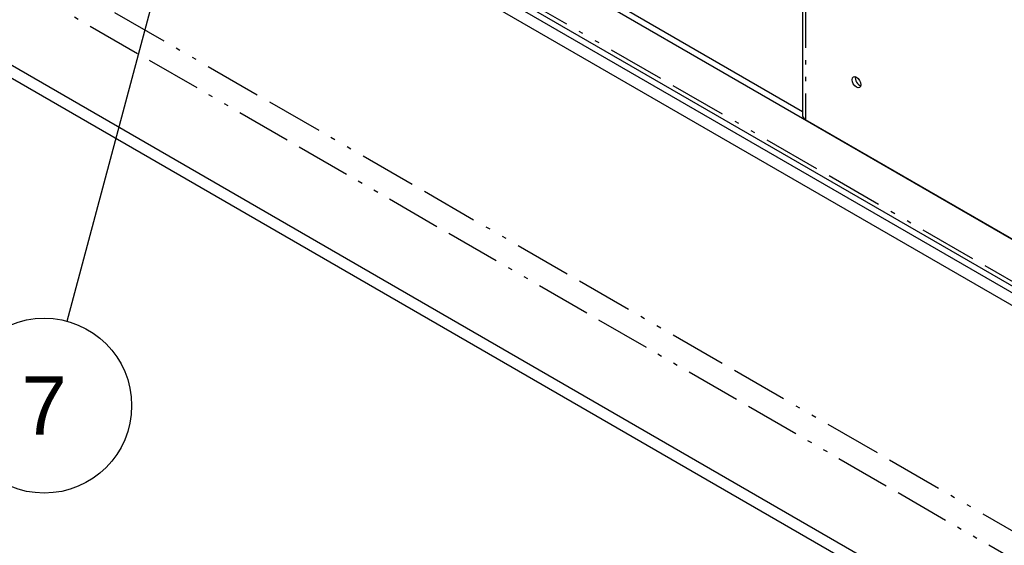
# Paper-space layout 'SHEET_1' of a CAD drawing. Header units: inches. Extents: x 3 to 360, y 8 to 227.
# Tile 25 of 98: x 50 to 73, y 83 to 95. Entities that reach past the tile are written whole.
import ezdxf

# ---------------------------------------------------------------- set-up
doc = ezdxf.new("R2010")
doc.units = ezdxf.units.IN
doc.header["$LTSCALE"] = 10.666667
doc.header["$MEASUREMENT"] = 0
doc.linetypes.add('DOUBLE_DASH_DOUBLE_DOT', pattern=[0.74, 0.24, -0.06, 0.24, -0.06, 0.01, -0.06, 0.01, -0.06])
doc.layers.get('0').update_dxf_attribs({"lineweight": 25})
doc.layers.add('DIMEN', color=7, linetype='Continuous', lineweight=25)
doc.layers.add('PHANTOM', color=7, linetype='DOUBLE_DASH_DOUBLE_DOT', lineweight=25)
doc.styles.add('Current-ANSI', font='arial.ttf')

# ---------------------------------------------------------------- blocks, each defined once
blk = doc.blocks.new('Balloon15')
at = {"layer": 'DIMEN', "linetype": 'Continuous', "lineweight": 25}
for p, q in [((4.5847, 10.9401), (4.5322, 11.0535)), ((4.613, 10.9532), (4.5322, 11.0535)), ((4.5322, 11.0535), (4.5563, 10.9269)), ((4.5563, 10.9269), (4.613, 10.9532)), ((4.5847, 10.9401), (5.1884, 9.6348)), ((5.1884, 9.6348), (4.8235, 8.2729))]:
    blk.add_line(p, q, dxfattribs=at)
at = {"layer": 'DIMEN', "linetype": 'Continuous', "lineweight": 25, "flags": 128}
blk.add_lwpolyline([(4.613, 10.9532), (4.5322, 11.0535), (4.5563, 10.9269), (4.613, 10.9532)], dxfattribs=at)
at = {"layer": 'DIMEN'}
blk.add_circle((4.7751, 8.0925), 0.1875, dxfattribs=at)
blk.add_solid([(4.613, 10.9532), (4.5322, 11.0535), (4.5563, 10.9269), (4.613, 10.9532)], dxfattribs=at)
at = {"layer": 'DIMEN', "insert": (4.7751, 8.0925), "char_height": 0.125, "attachment_point": 5, "style": 'Current-ANSI'}
blk.add_mtext('7', dxfattribs=at)

psp = doc.layouts.new('SHEET_1')

# ---------------------------------------------------------------- linework, layer by layer
for p, q in [((22.355, 119.41), (87.85, 81.597)), ((22.488, 119.487), (68.279, 93.049)), ((87.871, 80.51), (22.464, 118.272)), ((26.332, 115.889), (83.873, 82.668)), ((26.332, 115.596), (83.873, 82.374)), ((26.332, 107.88), (81.999, 75.74)), ((26.332, 107.586), (81.972, 75.462)), ((68.279, 104.331), (68.279, 92.951)), ((83.578, 84.063), (68.346, 92.857))]:
    psp.add_line(p, q)
psp.add_ellipse((69.51, 93.716), major_axis=(-0.07, 0.122), ratio=0.57735)
for centre, major_axis, start_param, end_param in [((69.584, 93.759), (0.07, -0.122), 3.695438, 5.72934), ((68.509, 92.951), (-0.23, 0), 0, 0.785398)]:
    psp.add_ellipse(centre, major_axis=major_axis, ratio=0.57735, start_param=start_param, end_param=end_param)
at = {"layer": 'PHANTOM', "ltscale": 0.510192}
psp.add_line((87.85, 80.627), (22.355, 118.441), dxfattribs=at)
at = {"layer": 'PHANTOM', "ltscale": 0.506745}
psp.add_line((26.336, 110.445), (82.903, 77.786), dxfattribs=at)
at = {"layer": 'PHANTOM', "ltscale": 0.488984}
psp.add_line((28.004, 108.845), (82.589, 77.331), dxfattribs=at)
at = {"layer": 'PHANTOM', "ltscale": 0.439453}
psp.add_line((68.346, 104.186), (68.346, 92.857), dxfattribs=at)

# ---------------------------------------------------------------- block references
at = {"layer": 'DIMEN', "xscale": 10.66666666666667, "yscale": 10.66666666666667, "zscale": 10.66666666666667}
psp.add_blockref('Balloon15', (0, 0), dxfattribs=at)

doc.saveas('drawing.dxf')
